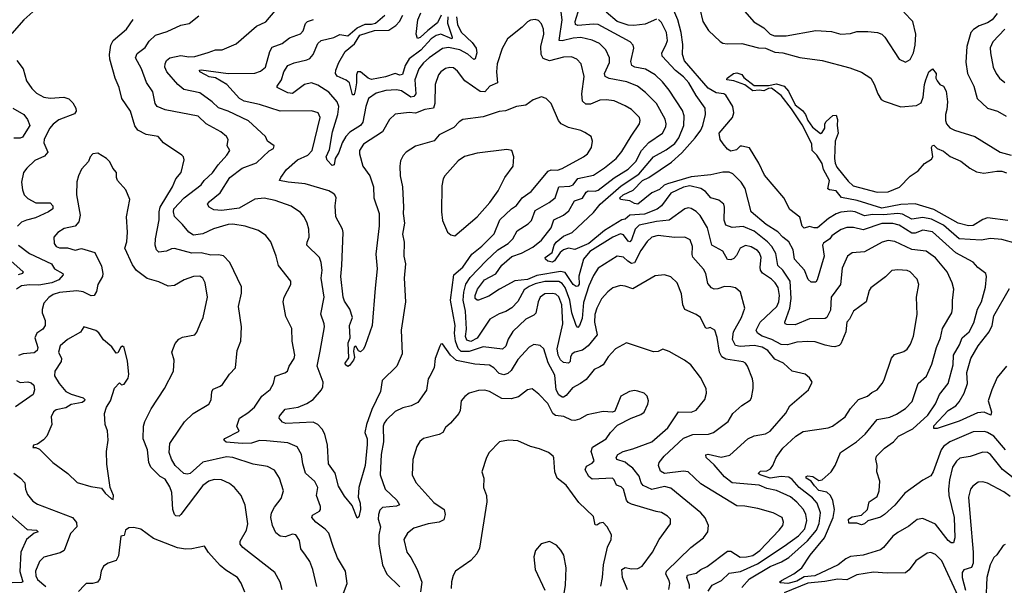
# Model space of a CAD drawing. Extents: x 1246230 to 1426786, y 660032 to 763141.
# Tile 69 of 256: x 1292432 to 1298682, y 679804 to 683396. Entities that reach past the tile are written whole.
import ezdxf

# ---------------------------------------------------------------- set-up
doc = ezdxf.new("R2010")
doc.units = 0

msp = doc.modelspace()

# ---------------------------------------------------------------- linework, layer by layer
at = {"layer": '0CON10XD'}
for points in [[(1298776.3, 680456.3), (1298670.1, 680540.1), (1298594.3, 680634.3), (1298575, 680646.7), (1298545, 680649.6), (1298465, 680622.3), (1298399.1, 680610.9), (1298377.4, 680592.6), (1298353.8, 680555), (1298333.1, 680475), (1298327.5, 680415), (1298330.5, 680375), (1298364.3, 680235), (1298366.9, 680105), (1298358.8, 680075), (1298345, 680074.5), (1298325, 680088.9), (1298245, 680193.5), (1298165, 680228.5), (1298128.1, 680221.9), (1298075, 680180.8), (1298005, 680140), (1297975, 680116), (1297915.6, 680045), (1297895, 680030), (1297785.2, 679994.8), (1297705, 679988), (1297675, 679972.1), (1297626.6, 679933.4), (1297479.5, 679865), (1297411.3, 679858.7), (1297365, 679830.6), (1297308.1, 679815), (1297260.4, 679820.4), (1297255.8, 679825), (1297267.9, 679835), (1297345, 679876.5), (1297396.1, 679915), (1297449.3, 679995), (1297540, 680105), (1297595.1, 680234.9), (1297603.4, 680285), (1297592.6, 680342.6), (1297578.8, 680375), (1297555, 680395.4), (1297505, 680407.1), (1297476.7, 680436.7), (1297455.9, 680465.9), (1297424.6, 680485), (1297424.1, 680495.9), (1297435, 680500), (1297465.7, 680495.7), (1297505, 680468.9), (1297525.9, 680474.1), (1297583.3, 680525), (1297607.5, 680565), (1297642.6, 680647.4), (1297743.5, 680716.5), (1297797.8, 680765), (1297875, 680857.8), (1297955, 680872.1), (1297998.3, 680891.7), (1298055, 680927.8), (1298097.9, 680972.1), (1298134.6, 681085), (1298187.3, 681132.8), (1298221.5, 681208.5), (1298250.3, 681315), (1298276.4, 681376.4), (1298289.6, 681435), (1298347.9, 681535), (1298353.8, 681565), (1298352.2, 681612.2), (1298361.9, 681685), (1298350, 681725), (1298318.5, 681795), (1298245, 681884.6), (1298185.3, 681925.3), (1298095, 681936.3), (1297987.7, 681987.7), (1297945, 681994), (1297905.8, 681984.2), (1297795, 681921.1), (1297715, 681915.6), (1297687.1, 681895), (1297652.4, 681817.6), (1297641.5, 681715), (1297583.3, 681635), (1297577.7, 681552.2), (1297555, 681504.3), (1297545, 681498.5), (1297445, 681496.1), (1297355, 681458), (1297301.2, 681461.2), (1297291.2, 681465), (1297289.4, 681475), (1297320, 681565), (1297329.3, 681625), (1297322.3, 681735), (1297276.3, 681806.3), (1297245, 681835.4), (1297231, 681911), (1297205.3, 681955), (1297179.4, 681985), (1297094.1, 682054.1), (1297025, 682082.9), (1296955, 682076.9), (1296915, 682092.2), (1296903.6, 682123.7), (1296906.3, 682206.3), (1296901.4, 682225), (1296869.3, 682249.3), (1296818.1, 682265), (1296786.2, 682305), (1296755, 682323.5), (1296685, 682340.8), (1296645, 682332), (1296565, 682295.3), (1296505.2, 682214.8), (1296477.6, 682192.4), (1296398.1, 682161.9), (1296305, 682155.2), (1296275, 682128.8), (1296255, 682124.2), (1296143.4, 682056.6), (1296045.2, 681975), (1295955, 681937.9), (1295914.7, 681944.7), (1295885, 681935.3), (1295863, 681917), (1295827.3, 681865), (1295815, 681856.5), (1295785, 681863.1), (1295768.9, 681875), (1295767.1, 681885), (1295812.5, 681917.5), (1295824.8, 681965), (1295837.3, 681982.7), (1295885, 682020.6), (1295939.4, 682045), (1296075, 682170.9), (1296117.1, 682225), (1296249.7, 682340.3), (1296361.7, 682415), (1296455, 682524.7), (1296535, 682570), (1296589.7, 682610.3), (1296615.2, 682645), (1296647.7, 682725), (1296650.7, 682785), (1296639.6, 682819.6), (1296555, 682948.9), (1296512.4, 683002.4), (1296465, 683046.1), (1296405, 683081.2), (1296336.2, 683095), (1296318.1, 683105), (1296311.7, 683131.7), (1296331.2, 683215), (1296325.5, 683235), (1296306.2, 683256.2), (1296105, 683365.3), (1296075, 683368.4), (1295975, 683359.1), (1295960.9, 683365), (1295958.6, 683385), (1295985, 683474)], [(1292535, 683464), (1292458, 683395), (1292382.4, 683307.6)], [(1294488.6, 679755), (1294510.8, 679815), (1294500.6, 679895), (1294448.8, 679978.8), (1294424.5, 680045.5), (1294395, 680135.8), (1294371.8, 680161.8), (1294312.2, 680205), (1294287.1, 680235), (1294290.3, 680249.7), (1294335, 680274.4), (1294341.9, 680285), (1294340.9, 680305), (1294317.3, 680375), (1294324, 680425), (1294305, 680462.7), (1294247.1, 680517.1), (1294229.2, 680575), (1294221.8, 680635), (1294193.8, 680683.8), (1294135, 680708.4), (1293998.2, 680721.8), (1293955, 680724.2), (1293902.7, 680707.2), (1293845, 680704.3), (1293743.5, 680713.5), (1293727.5, 680725), (1293735, 680737.5), (1293825.8, 680784.2), (1293810, 680815), (1293828.6, 680865), (1293881.3, 680898.7), (1293923.3, 680935), (1293968.9, 681005), (1294021.8, 681048.2), (1294044.4, 681085), (1294055, 681133.3), (1294115, 681152.9), (1294132, 681165), (1294143, 681197), (1294174, 681245), (1294177.8, 681265), (1294161.9, 681355), (1294158.9, 681435), (1294122, 681512), (1294104.5, 681605), (1294111.5, 681635), (1294154.2, 681715), (1294154.2, 681735), (1294075.7, 681835), (1294061.1, 681895), (1294025.7, 681985), (1293995, 682025.7), (1293947.6, 682057.6), (1293864.6, 682084.6), (1293785, 682096.8), (1293755.3, 682094.7), (1293661.7, 682068.3), (1293595, 682036.5), (1293535, 682028), (1293505, 682046), (1293466.6, 682096.6), (1293415.7, 682145.7), (1293408.1, 682175), (1293411.6, 682195), (1293476.1, 682265), (1293585, 682348.5), (1293602.7, 682375), (1293656.2, 682423.8), (1293692.3, 682475), (1293748.1, 682535), (1293765.8, 682565), (1293749.5, 682595), (1293755.7, 682635), (1293744.2, 682655), (1293709.2, 682685), (1293615.9, 682735.9), (1293565, 682783.1), (1293355, 682823.8), (1293304.7, 682844.7), (1293292.8, 682865), (1293277.3, 682937.3), (1293238, 682998), (1293205, 683083.1), (1293168.1, 683155), (1293178.6, 683181.4), (1293229.7, 683220.3), (1293255, 683259.5), (1293295, 683297.5), (1293368.5, 683321.5), (1293455, 683361.1), (1293507.6, 683372.4), (1293569.1, 683420.9)], [(1294585.5, 680425), (1294581.4, 680365), (1294592.7, 680325), (1294594.5, 680285.5), (1294585, 680240), (1294575, 680230), (1294542.1, 680312.1), (1294495, 680370), (1294455, 680433.8), (1294435, 680516.7), (1294392.5, 680575), (1294386.5, 680695), (1294370, 680765), (1294351.4, 680795), (1294325.7, 680825), (1294295, 680839.7), (1294121.7, 680831.7), (1294099.7, 680839.7), (1294080, 680865), (1294081.9, 680878.1), (1294117.8, 680922.2), (1294200, 680935), (1294255, 680959.5), (1294295.6, 680985), (1294347.5, 681045), (1294356.4, 681065), (1294357.7, 681095), (1294320, 681195), (1294338.5, 681291.5), (1294366.8, 681445), (1294365.3, 681465.3), (1294343.6, 681526.4), (1294364.5, 681635), (1294346.4, 681755), (1294352.5, 681805), (1294345.6, 681855), (1294334.3, 681885), (1294255.6, 681965), (1294256.4, 681983.6), (1294269.4, 682015), (1294266.9, 682065), (1294258.1, 682105), (1294237.5, 682145), (1294215, 682170.8), (1294155, 682211.1), (1294055, 682248.5), (1293985, 682262), (1293925, 682256.7), (1293825, 682200), (1293715, 682185.2), (1293665, 682188.6), (1293634.3, 682205), (1293625.5, 682225), (1293637.9, 682242.1), (1293704.2, 682295.8), (1293766.7, 682395), (1293845, 682453.3), (1293935, 682486.2), (1294015, 682563.8), (1294042.7, 682577.3), (1294047.1, 682595), (1294005.8, 682625.8), (1293992, 682655), (1293885, 682753.2), (1293755, 682816.1), (1293695, 682837.3), (1293655, 682875.5), (1293575, 682931.9), (1293475, 682951.9), (1293435.4, 682985.4), (1293366.2, 683065), (1293353.8, 683095), (1293356.2, 683115), (1293363.6, 683136.4), (1293385, 683153.5), (1293455, 683168.8), (1293505, 683161.1), (1293545, 683162.7), (1293628.7, 683188.7), (1293675, 683205.4), (1293716.7, 683205), (1293806.2, 683243.8), (1293935, 683355.6), (1293995, 683383.1), (1294055, 683452.2)], [(1295205.6, 683415), (1295210.4, 683365), (1295235, 683316.9), (1295305, 683251.3), (1295330.3, 683215), (1295333.7, 683185), (1295322.9, 683147.1), (1295315, 683142.5), (1295277, 683177), (1295225.5, 683205.5), (1295155, 683219.8), (1295115, 683212.9), (1295030.7, 683155), (1294995, 683122.5), (1294966.6, 683085), (1294939.8, 683015), (1294947.4, 682925), (1294935, 682907.5), (1294915, 682904.8), (1294855, 682943.5), (1294825, 682951.8), (1294757.3, 682947.3), (1294695, 682928.7), (1294645.5, 682895), (1294628.8, 682845), (1294610, 682745), (1294594.6, 682725), (1294527.8, 682682.2), (1294501.4, 682655), (1294479.2, 682615), (1294457.8, 682552.2), (1294433.8, 682515), (1294428.1, 682475), (1294415, 682471.2), (1294383.9, 682503.9), (1294377.7, 682525), (1294398.1, 682571.9), (1294417.1, 682685), (1294452.3, 682795), (1294458.9, 682845), (1294448.2, 682875), (1294394.6, 682935), (1294325, 682980.5), (1294285, 682994.3), (1294239.4, 682985), (1294165, 682927.5), (1294135, 682931.1), (1294067.5, 682965), (1294066.2, 682975), (1294094, 683015), (1294109.6, 683065), (1294135, 683104.4), (1294175, 683121.8), (1294255, 683140.4), (1294275, 683150.5), (1294294.4, 683175), (1294324.5, 683245), (1294345, 683264.6), (1294426.1, 683283.9), (1294465, 683301.2), (1294515, 683293.9), (1294575, 683345.5), (1294625, 683367.1), (1294665, 683367.5), (1294690.5, 683375), (1294750.8, 683425)], [(1295150.5, 683415), (1295148.2, 683375), (1295176.6, 683285), (1295174.5, 683275.5), (1295105, 683304.5), (1295075, 683296.8), (1295044.3, 683275), (1294978.3, 683201.7), (1294905, 683147.3), (1294878.3, 683105), (1294862.4, 683047.6), (1294845.9, 683044.1), (1294815, 683054.2), (1294754.1, 683034.1), (1294665, 683015.8), (1294644.6, 683025), (1294595, 683065.4), (1294576, 683065), (1294569.4, 683045), (1294570, 682995), (1294561.1, 682945), (1294555, 682918.8), (1294545, 682918.8), (1294525, 682995.6), (1294505, 683012.2), (1294448.3, 683038.3), (1294437.1, 683055), (1294439.5, 683075), (1294457.3, 683125), (1294497.9, 683195), (1294557.7, 683242.3), (1294591.4, 683298.6), (1294685, 683328.6), (1294775, 683330.2), (1294820.7, 683359.3), (1294843.8, 683385), (1294865.1, 683424.9)], [(1295108.2, 683425), (1295085, 683375.5), (1295022.2, 683327.8), (1294975, 683282.4), (1294956.8, 683276.8), (1294948.2, 683305), (1294960.4, 683395), (1294979.4, 683440.6)], [(1297015, 679790), (1297065.5, 679845), (1297195, 679924.7), (1297266.6, 679953.4), (1297315, 679981.6), (1297433.4, 680086.6), (1297488.9, 680155), (1297506.1, 680196.1), (1297515.2, 680265), (1297493.5, 680325), (1297465, 680360.5), (1297378.8, 680425), (1297335, 680475.8), (1297315, 680490.3), (1297265, 680494.8), (1297195, 680484.8), (1297132.2, 680505), (1297118.6, 680515), (1297135, 680529.2), (1297175, 680531.2), (1297197.1, 680545), (1297213.6, 680565), (1297233.3, 680615), (1297275, 680674.2), (1297359.3, 680750.7), (1297405, 680781.1), (1297564.5, 680804.5), (1297591.4, 680815), (1297671.1, 680875), (1297705, 680927.5), (1297756.2, 680983.8), (1297813.3, 681005), (1297841.2, 681028.8), (1297875, 681046.7), (1297907.1, 681085), (1297919.8, 681110.2), (1297965, 681247.5), (1297985, 681269.2), (1298045, 681290), (1298065, 681303.8), (1298086.5, 681335), (1298105, 681386.7), (1298128.2, 681525), (1298123.5, 681635), (1298138.5, 681715), (1298127.8, 681747.8), (1298085, 681795.5), (1298065, 681802.7), (1298005, 681807.1), (1297967, 681803), (1297927.4, 681762.6), (1297835, 681693.8), (1297824.3, 681675.7), (1297805.4, 681604.6), (1297725, 681544.3), (1297698.9, 681495), (1297681.5, 681475), (1297676.1, 681413.9), (1297645, 681338.8), (1297633.2, 681326.8), (1297605, 681319.4), (1297585, 681321.9), (1297545, 681328.6), (1297480.4, 681350.4), (1297435, 681351.8), (1297365, 681347.7), (1297305, 681331.6), (1297265, 681334), (1297206.1, 681366.1), (1297145.7, 681385.7), (1297114.4, 681405), (1297107.5, 681425), (1297132.5, 681475), (1297238.9, 681575), (1297250.2, 681605), (1297253.9, 681643.9), (1297246.2, 681695), (1297228.4, 681725), (1297205, 681749.3), (1297147.2, 681787.2), (1297134.8, 681804.8), (1297131.2, 681825), (1297137.6, 681885), (1297127.8, 681915), (1297115, 681930.3), (1297075, 681954.7), (1297038.7, 681961.3), (1297005.5, 681945), (1296982, 681898), (1296965, 681878.9), (1296945, 681871.1), (1296925, 681874.3), (1296895.3, 681925.3), (1296824.6, 681965), (1296798.9, 682075), (1296752.1, 682152.1), (1296725, 682178.5), (1296695, 682196.9), (1296675, 682201.9), (1296655, 682194.4), (1296555, 682122.4), (1296475, 682115.5), (1296365, 682091.1), (1296339.8, 682065), (1296315, 681998.5), (1296305, 681986.4), (1296295, 681990.8), (1296265, 682030), (1296245, 682036), (1296197.9, 682015), (1296051.1, 681925), (1296011.7, 681875), (1295981.7, 681768.3), (1295982.9, 681717.1), (1295975, 681703.3), (1295965, 681700.9), (1295945, 681714.7), (1295895, 681790.2), (1295865, 681796.4), (1295715, 681771.4), (1295655, 681745.5), (1295575, 681738.5), (1295477.1, 681685), (1295410.5, 681640.5), (1295345, 681614.7), (1295335, 681614.2), (1295323, 681625), (1295322.6, 681645), (1295337.4, 681685), (1295381.9, 681745), (1295455, 681783.2), (1295493.6, 681836.4), (1295555, 681891.8), (1295616.6, 681913.4), (1295688.8, 681951.2), (1295745, 681995.4), (1295806, 682075), (1295822.5, 682125), (1295885, 682154.7), (1295917.4, 682182.6), (1295953.3, 682246.7), (1296005, 682261.8), (1296028.5, 682301.5), (1296039.9, 682310.1), (1296085, 682306.6), (1296105, 682312.8), (1296205, 682391.7), (1296295, 682446.4), (1296342.1, 682495), (1296378.7, 682565), (1296425, 682616), (1296512.3, 682675), (1296534.1, 682715), (1296535.8, 682735.8), (1296528.2, 682765), (1296475, 682864.5), (1296405, 682934.5), (1296353.8, 682973.8), (1296285, 683000.8), (1296172.9, 683022.9), (1296147.8, 683035), (1296143.2, 683055), (1296175.4, 683125), (1296176.9, 683155), (1296153.1, 683205), (1296111.5, 683245), (1296066.4, 683266.4), (1295995, 683282.5), (1295945, 683279.4), (1295875, 683261.3), (1295856, 683265), (1295875.2, 683395.2), (1295869.1, 683445)], [(1296475, 683398.9), (1296401.7, 683368.3), (1296330.9, 683359.1), (1296295, 683361.1), (1296224.7, 683384.7), (1296155, 683443.4)], [(1298756.7, 681975), (1298665, 682000.8), (1298595, 682007.1), (1298535, 681995.8), (1298395, 682005.2), (1298295, 682090.5), (1298219.7, 682130.3), (1298165, 682140.5), (1298095, 682130), (1298035, 682160.5), (1298006.3, 682166.3), (1297915, 682156.4), (1297845, 682159.3), (1297795, 682150.6), (1297735.5, 682175.5), (1297705, 682179.6), (1297645, 682173.1), (1297615, 682162.6), (1297566.7, 682133.3), (1297495, 682075.3), (1297475, 682073.4), (1297445, 682082.3), (1297412.4, 682072.4), (1297398.3, 682085), (1297383, 682143), (1297320.7, 682190.7), (1297282.2, 682265), (1297158.7, 682408.7), (1297124.3, 682485), (1297065, 682583.3), (1297015, 682594), (1297005, 682592), (1296980.9, 682569.1), (1296945, 682562.1), (1296925, 682574.6), (1296897.5, 682607.5), (1296877.6, 682635), (1296872.5, 682675), (1296957.2, 682775), (1296964, 682805), (1296958.3, 682845), (1296915, 682917.7), (1296902, 682925), (1296852, 682932), (1296801.7, 682961.7), (1296651.1, 683135), (1296638.6, 683175), (1296642.3, 683237.7), (1296630.2, 683315), (1296609.3, 683395), (1296584.8, 683455)], [(1296748.3, 683465), (1296769.2, 683385), (1296805, 683328.1), (1296878.3, 683258.3), (1296895, 683248), (1296922.7, 683242.7), (1297015, 683245.5), (1297121.8, 683218.2), (1297165, 683215.2), (1297225, 683189.6), (1297275, 683185.4), (1297384.6, 683155.4), (1297526.5, 683136.5), (1297700.8, 683090.8), (1297775, 683063.3), (1297834.2, 683025), (1297856.2, 682986.2), (1297878.6, 682925), (1297900.3, 682890.3), (1297918.3, 682878.3), (1298025, 682842.5), (1298125, 682850.8), (1298155, 682868.8), (1298167.7, 682905), (1298174.7, 682985.3), (1298182.7, 683015), (1298203.1, 683065), (1298225, 683083.3), (1298250, 683055), (1298246.7, 683025), (1298255, 683007.5), (1298272.5, 682985), (1298295, 682973.3), (1298312.8, 682942.8), (1298320.7, 682875), (1298316.6, 682825)], [(1297035, 683447.8), (1297092.7, 683382.7), (1297154.5, 683345), (1297195, 683303.6), (1297223, 683293), (1297297.3, 683292.7), (1297485, 683327.7), (1297585, 683320.6), (1297645, 683304.4), (1297705, 683307.5), (1297745, 683320.5), (1297815, 683321.8), (1297876.2, 683315), (1297903.5, 683303.5), (1297923.5, 683285), (1298014.2, 683145), (1298055, 683126.2), (1298085, 683143.8), (1298105.4, 683185), (1298116.5, 683235), (1298120, 683305), (1298101.2, 683385), (1298044.2, 683445)], [(1298635.4, 683435), (1298605, 683395.8), (1298575, 683375.2), (1298522.3, 683357.7), (1298486, 683334), (1298470, 683315), (1298444.4, 683225.6), (1298437.4, 683127.4), (1298447.9, 683055), (1298488.2, 682975), (1298509.2, 682895), (1298576, 682835), (1298638.8, 682815), (1298693.6, 682783.6)], [(1293110.4, 683335), (1293151.9, 683398.1)], [(1297053.1, 680735), (1297095, 680754.5), (1297165, 680766.2), (1297195, 680783.6), (1297295, 680897.5), (1297320.8, 680945), (1297439.2, 681045), (1297462, 681095), (1297445, 681121.2), (1297416.7, 681145), (1297335, 681164.4), (1297280, 681215), (1297225, 681239.4), (1297180, 681295), (1297145.9, 681315.9), (1297095, 681328), (1297005, 681320), (1296975, 681328.2), (1296956.6, 681365), (1296963.3, 681415), (1297013.8, 681505), (1297035.8, 681565), (1297006.9, 681665), (1296975, 681692.9), (1296945, 681699.5), (1296905, 681701.4), (1296863.8, 681686.2), (1296840, 681685), (1296822.6, 681692.6), (1296800.8, 681720.8), (1296786.9, 681785), (1296772.7, 681812.7), (1296705, 681887.5), (1296700, 681905), (1296703.1, 681955), (1296688.5, 681998.5), (1296655, 682014.5), (1296587.7, 682012.3), (1296485, 682026.8), (1296445, 682016.2), (1296415, 681988.5), (1296375, 681931.5), (1296335, 681852.9), (1296315, 681848.8), (1296291.8, 681861.8), (1296265, 681887.9), (1296225, 681895.5), (1296105, 681818.5), (1296075, 681771.1), (1296045.3, 681705.3), (1296010.5, 681599.5), (1296001.7, 681498.3), (1295986.5, 681455), (1295975, 681442), (1295965, 681453.3), (1295937.1, 681535), (1295923.4, 681615), (1295894.7, 681694.7), (1295875, 681720.9), (1295855, 681732.9), (1295765, 681734), (1295705, 681718.9), (1295665, 681701.4), (1295635, 681679.7), (1295594, 681606), (1295555, 681567.1), (1295517.7, 681542.3), (1295475, 681527.5), (1295416.2, 681493.8), (1295336.3, 681373.7), (1295295, 681352.8), (1295270.2, 681360.2), (1295261.9, 681385), (1295268.8, 681431.2), (1295262.1, 681545), (1295247.3, 681615), (1295250.8, 681665), (1295263.9, 681716.1), (1295291, 681759), (1295392.1, 681865), (1295467.6, 681935), (1295533.3, 681975), (1295562.5, 682005), (1295590, 682055), (1295659.8, 682100.2), (1295679.8, 682120.2), (1295705, 682185.4), (1295792.2, 682235), (1295830, 682265), (1295853.5, 682335), (1295925, 682338.4), (1295945, 682348), (1295975, 682387.4), (1296075, 682408.2), (1296145, 682454.7), (1296219.1, 682515), (1296255, 682559.4), (1296312.6, 682657.4), (1296366.7, 682735), (1296371.5, 682755), (1296365.3, 682775.3), (1296316.5, 682825), (1296275, 682850), (1296205, 682880), (1296155, 682887.5), (1296115, 682884.4), (1296055, 682860), (1296025, 682860.5), (1296005, 682878.8), (1296000.3, 682925), (1296014.7, 683034.7), (1295996.2, 683116.2), (1295969.2, 683145), (1295935, 683160), (1295885, 683159.1), (1295795, 683135.3), (1295755, 683149.5), (1295743.2, 683175), (1295741.1, 683225), (1295758.2, 683305), (1295757.3, 683335), (1295745, 683370), (1295725, 683390.8), (1295705, 683398), (1295675, 683393.8), (1295655, 683382), (1295621.7, 683348.3), (1295528.8, 683275), (1295495, 683213.3), (1295462.2, 683115), (1295459.2, 683065), (1295465.5, 682995), (1295417.1, 682975), (1295385, 682939.1), (1295355, 682940), (1295257.2, 683007.2), (1295210.2, 683070.2), (1295185, 683090.6), (1295163.2, 683093.2), (1295135, 683087.1), (1295104.4, 683065), (1295090.9, 683045), (1295070.4, 682985), (1295067.5, 682865), (1295058.9, 682835), (1295004.3, 682825.7), (1294945, 682803.6), (1294905, 682806.1), (1294814.7, 682795.3), (1294778.6, 682761.4), (1294735.3, 682684.7), (1294614, 682606), (1294589.4, 682565), (1294588.9, 682545), (1294609.6, 682465), (1294654.1, 682404.1), (1294677.8, 682335), (1294679.6, 682265), (1294713.9, 682165), (1294713.9, 682086.1), (1294691.9, 681908.1), (1294702.1, 681815), (1294688.2, 681691.8), (1294668.6, 681455), (1294625, 681327.5), (1294615, 681303.3), (1294595, 681286.7), (1294582.9, 681292.9), (1294565, 681323.3), (1294555, 681316.2), (1294551.7, 681291.7), (1294558, 681252), (1294552, 681235), (1294525, 681200), (1294515, 681194.4), (1294500.5, 681205), (1294498.2, 681215), (1294520.5, 681249.5), (1294517.1, 681345), (1294529.4, 681375), (1294526.2, 681455), (1294544.5, 681505), (1294527, 681557), (1294495, 681608), (1294486.4, 681635), (1294469.7, 681765), (1294478, 681835), (1294485.3, 682045), (1294480.8, 682065), (1294439.6, 682145), (1294433.8, 682215), (1294441.4, 682265), (1294432.9, 682285), (1294420.8, 682295), (1294395, 682309.5), (1294245, 682354.7), (1294136, 682364), (1294082, 682375), (1294088.9, 682395), (1294126.2, 682445), (1294194.8, 682505.2), (1294261.4, 682535), (1294288.1, 682565), (1294340, 682775), (1294326.2, 682805), (1294285, 682816.9), (1294085, 682816), (1293955, 682857.1), (1293858.2, 682878.2), (1293826.7, 682895), (1293746.4, 682985), (1293676.2, 683026.2), (1293635, 683033.5), (1293610.9, 683045), (1293576.2, 683065), (1293574.2, 683075), (1293585, 683077.3), (1293755, 683054), (1293925, 683056.9), (1293961.7, 683068.3), (1293992.7, 683095), (1294019.7, 683195), (1294035, 683221.5), (1294098, 683245), (1294145, 683280.5), (1294215, 683307.1), (1294232.7, 683325), (1294247.4, 683372.6), (1294258.6, 683385), (1294297, 683397)], [(1298689.3, 680665), (1298615, 680752.2), (1298575.8, 680775), (1298555, 680780.4), (1298485, 680778.1), (1298335, 680715.7), (1298295, 680686.6), (1298281.4, 680665), (1298230, 680525), (1298215, 680500), (1298165, 680471.5), (1298050.8, 680389.2), (1297987.2, 680312.8), (1297921.8, 680255), (1297895, 680237.1), (1297815, 680213.9), (1297794.6, 680195), (1297775, 680188.5), (1297745, 680198), (1297695, 680199.5), (1297693.6, 680225), (1297715, 680239.5), (1297775, 680249.4), (1297814.2, 680285.8), (1297824.3, 680335), (1297875, 680368.1), (1297887.9, 680405), (1297891.1, 680465), (1297873.3, 680525), (1297874.1, 680565.9), (1297865.8, 680605), (1297871.4, 680625), (1297921.9, 680675), (1297978.1, 680715), (1298009.1, 680750.9), (1298101.6, 680798.4), (1298195.8, 680885), (1298245, 680956.5), (1298270.3, 681015), (1298324.7, 681085), (1298357.1, 681205), (1298358.5, 681265), (1298398.3, 681331.7), (1298414.8, 681375.2), (1298459.1, 681415), (1298489.1, 681470.9), (1298511.9, 681558.1), (1298537.3, 681605), (1298561.5, 681698.5), (1298568.5, 681765), (1298564.4, 681785), (1298513.2, 681823.2), (1298485, 681856.4), (1298375, 681916.4), (1298225, 682048.6), (1298165, 682058.6), (1298115, 682040.3), (1298095, 682040.8), (1298015, 682091), (1297975, 682102.3), (1297905, 682101.4), (1297785, 682062.2), (1297725, 682076.2), (1297683.2, 682076.8), (1297646.1, 682063.9), (1297615.6, 682045), (1297586.7, 682023.3), (1297573.6, 682005), (1297533.8, 681976.2), (1297527.5, 681965), (1297537.8, 681895), (1297494.5, 681745), (1297485, 681729.2), (1297455, 681730), (1297435.9, 681745.9), (1297412.7, 681805), (1297350, 681875), (1297341.2, 681935), (1297314.6, 681985), (1297275, 682015.3), (1297245, 682049.2), (1297170.8, 682095), (1297074.6, 682175), (1297036.3, 682325), (1297012.5, 682365), (1296958.3, 682418.3), (1296935, 682427.1), (1296895, 682428.4), (1296818.4, 682411.6), (1296695, 682398.4), (1296543, 682353), (1296523, 682345), (1296492.3, 682317.7), (1296443.7, 682296.3), (1296355, 682223.8), (1296335, 682227.9), (1296305, 682245.9), (1296245, 682254.5), (1296241.8, 682265), (1296263.6, 682285), (1296326, 682314), (1296385.7, 682375), (1296425.1, 682394.9), (1296568.5, 682491.5), (1296635, 682551), (1296720, 682645), (1296754.7, 682695), (1296767.8, 682725), (1296785.5, 682795), (1296782.5, 682835), (1296725, 682915.6), (1296679.4, 682995), (1296645, 683032.7), (1296594.2, 683074.2), (1296511.1, 683165), (1296507.3, 683185), (1296534, 683234), (1296543.8, 683265), (1296536.7, 683315), (1296505, 683379.2), (1296487.4, 683397.4)], [(1294317.4, 679797.4), (1294293.8, 679905), (1294273.8, 679955), (1294246.8, 679996.8), (1294216.7, 680035), (1294208, 680088), (1294185.5, 680125.5), (1294165, 680130), (1294117.9, 680112.1), (1294085, 680116.9), (1294058.6, 680138.6), (1294037.1, 680185), (1294026.8, 680235), (1294031.1, 680265), (1294049.6, 680300.4), (1294092.5, 680355), (1294107.8, 680405), (1294082.1, 680485), (1294050.6, 680535), (1294005, 680559.5), (1293915, 680573.5), (1293785.3, 680615.3), (1293745, 680619.7), (1293595, 680587), (1293515, 680515.4), (1293495, 680509.4), (1293475, 680514.3), (1293418.5, 680565), (1293395.3, 680605), (1293382.2, 680647.8), (1293385.7, 680705), (1293447.1, 680795), (1293477.9, 680842.1), (1293533.3, 680895), (1293634, 680955), (1293648.6, 680981.4), (1293652.9, 681035), (1293660, 681050), (1293705, 681068), (1293719.7, 681080.3), (1293764, 681145), (1293802.5, 681185), (1293813.3, 681295), (1293835.7, 681355), (1293840, 681445), (1293822.2, 681575), (1293840.2, 681659.8), (1293840.2, 681700.2), (1293765.6, 681855), (1293725, 681896.7), (1293695, 681903.6), (1293645, 681901.5), (1293585, 681915.2), (1293525, 681913.4), (1293415, 681942.5), (1293395, 681940.6), (1293365, 681927.2), (1293315, 681920.6), (1293300, 681935), (1293292.5, 681965), (1293294.7, 682005), (1293317.8, 682125), (1293317.1, 682175), (1293324.2, 682205), (1293403.2, 682335), (1293422.7, 682385), (1293457.1, 682425), (1293477, 682507), (1293472, 682525), (1293462, 682535), (1293345, 682613.8), (1293311.2, 682655), (1293235, 682666.6), (1293182.1, 682695), (1293162.3, 682722.3), (1293136.3, 682816.3), (1293080, 682895), (1293063.1, 682965), (1293037.8, 683025), (1293004.6, 683145), (1293001.8, 683175), (1293011.3, 683235), (1293025, 683263.5), (1293110.4, 683335)], [(1298685.6, 683335), (1298608.6, 683255), (1298592.4, 683217.6), (1298594.3, 683185.7), (1298610.9, 683095), (1298629.5, 683055), (1298652.2, 683025), (1298685, 682996.9)], [(1292415, 683138), (1292453.8, 683085), (1292475, 683008), (1292508.6, 682958.6), (1292540.2, 682930.2), (1292585, 682903.5), (1292625, 682898.5), (1292713.3, 682903.3), (1292743.6, 682893.6), (1292769.1, 682869.1), (1292787.8, 682835), (1292791.4, 682815), (1292781.1, 682798.9), (1292680, 682760), (1292645, 682732.9), (1292621.8, 682705), (1292587.1, 682635), (1292585.5, 682615), (1292610.6, 682555), (1292590.4, 682529.6), (1292528.1, 682501.9), (1292477, 682453), (1292456.4, 682425), (1292444.1, 682365), (1292449.6, 682315), (1292460.4, 682285), (1292485, 682260.4), (1292535, 682234.2), (1292625, 682233.8), (1292643.5, 682215), (1292642.2, 682195), (1292615, 682175.4), (1292532.4, 682137.6), (1292475, 682124.1), (1292445, 682110), (1292418.8, 682085)], [(1298705, 682121.2), (1298575, 682138.9), (1298545, 682127.8), (1298485, 682090.3), (1298455, 682086.7), (1298388.9, 682105), (1298235, 682191.2), (1298116, 682226), (1298025, 682222.9), (1297905, 682199.7), (1297747.3, 682247.3), (1297647.7, 682267.7), (1297615, 682308.8), (1297572.5, 682315), (1297562.4, 682322.4), (1297571.6, 682375), (1297534.3, 682445), (1297525, 682482.2), (1297491.6, 682535), (1297461.3, 682565), (1297460.5, 682605), (1297452.4, 682625), (1297398.8, 682728.8), (1297330.5, 682829.5), (1297265.2, 682915.2), (1297205, 682960.3), (1297185, 682958.9), (1297155, 682943.4), (1297125, 682948.9), (1297085, 682943.6), (1297035, 682982.2), (1296965, 683007.9), (1296920, 683015), (1296922.9, 683025), (1296962.5, 683055), (1296985, 683058), (1297015, 683047.7), (1297029.3, 683029.3), (1297095, 682978.6), (1297185, 682978.2), (1297235, 682989.1), (1297284.7, 682974.7), (1297311.9, 682941.9), (1297353.6, 682855), (1297399.8, 682819.8), (1297420, 682795), (1297435, 682756), (1297465, 682714.3), (1297515, 682673.8), (1297525, 682680), (1297541.7, 682708.3), (1297542.5, 682735), (1297550.7, 682749.3), (1297593, 682787), (1297615, 682790), (1297623, 682763), (1297620, 682725), (1297627.1, 682675), (1297609.2, 682625), (1297604.5, 682515), (1297607.3, 682485), (1297619.5, 682459.5), (1297690.1, 682370.1), (1297722, 682342), (1297875, 682301.4), (1297945, 682303.9), (1298017.4, 682332.6), (1298085, 682402.7), (1298135, 682435.5), (1298175, 682482.5), (1298219.7, 682510.3), (1298228, 682525), (1298220, 682585), (1298225, 682596.5), (1298235, 682598.9), (1298255, 682578.9), (1298295, 682562), (1298337.6, 682527.6), (1298405, 682497.5), (1298462.4, 682452.4), (1298505, 682429.2), (1298552.1, 682422.1), (1298635, 682434.5), (1298665, 682433.5), (1298695, 682422.9)], [(1296684.2, 679785), (1296683.8, 679805), (1296665.9, 679855), (1296670.4, 679869.6), (1296725, 679882.5), (1296755, 679905.4), (1296795, 679923.8), (1296925, 680020.9), (1296945, 680021.1), (1297005, 679983.2), (1297045, 679984.2), (1297085, 679993.9), (1297130, 680025), (1297253.6, 680155), (1297275.5, 680185), (1297281.1, 680205), (1297270.8, 680235), (1297214.7, 680264.7), (1297117.6, 680292.4), (1297035, 680307.7), (1296985, 680308.5), (1296755, 680447.9), (1296675, 680524.6), (1296645, 680528.3), (1296524.8, 680514.8), (1296500.1, 680530.1), (1296486.5, 680565), (1296490.6, 680585), (1296522.7, 680625), (1296645, 680739.2), (1296705, 680762.3), (1296805, 680763.8), (1296835.8, 680775), (1296929.2, 680845), (1296959.4, 680895), (1297015, 680945.7), (1297068.9, 680981.1), (1297077.5, 680995), (1297088.6, 681055), (1297087.9, 681087.9), (1297083.1, 681115), (1297051.1, 681195), (1297038.6, 681215), (1297023.8, 681223.8), (1296915, 681240), (1296888.2, 681255), (1296874.3, 681285), (1296858.8, 681378.8), (1296843.6, 681423.6), (1296815, 681440.8), (1296795, 681436), (1296785, 681440), (1296754, 681505), (1296725, 681524.4), (1296655, 681555.6), (1296641.8, 681585), (1296633.5, 681655), (1296605, 681724.2), (1296565, 681762.5), (1296525, 681776), (1296465, 681770), (1296325, 681686.2), (1296274.6, 681704.6), (1296245, 681707.3), (1296197.6, 681692.4), (1296165, 681668.5), (1296125, 681624.3), (1296095.3, 681565), (1296083.8, 681525), (1296080.8, 681475), (1296096.6, 681395), (1296040.4, 681325), (1296005, 681297.3), (1295955, 681284.7), (1295939.1, 681275), (1295929.3, 681255), (1295926.4, 681225), (1295915.4, 681214.6), (1295885, 681218.7), (1295865, 681236.2), (1295851, 681265), (1295844.5, 681305), (1295879.3, 681465), (1295873.4, 681585), (1295855, 681636.7), (1295835, 681652.5), (1295815, 681657.9), (1295766, 681655), (1295736.4, 681635), (1295723.1, 681605), (1295707.6, 681532.4), (1295695, 681519.2), (1295645, 681493.8), (1295563.2, 681416.8), (1295532.7, 681367.2), (1295517.2, 681322.8), (1295496, 681304), (1295375, 681318.7), (1295285, 681289.5), (1295235, 681289.8), (1295215, 681308.9), (1295199.2, 681355), (1295191.7, 681405), (1295195.5, 681454.5), (1295166.5, 681615), (1295187.9, 681775), (1295245.3, 681825), (1295302, 681908), (1295365, 681958.8), (1295443, 682037), (1295480, 682125), (1295553.6, 682195), (1295585, 682216.4), (1295620.9, 682265), (1295679.6, 682305), (1295785.7, 682434.3), (1295805, 682442.8), (1295845, 682440.9), (1295875, 682451.1), (1296010, 682525), (1296035.7, 682545), (1296062.5, 682585), (1296068, 682625), (1296058.8, 682655), (1296020.3, 682680.3), (1295995, 682692.9), (1295915, 682711.4), (1295869.2, 682735), (1295852.7, 682755), (1295805, 682863.3), (1295773.3, 682895), (1295745, 682905.6), (1295692.1, 682887.9), (1295645, 682853.8), (1295585, 682844.3), (1295515, 682818.1), (1295475, 682812.2), (1295375, 682778.9), (1295245, 682761.9), (1295222.2, 682747.8), (1295188.9, 682711.1), (1295095.7, 682664.3), (1295063.2, 682626.8), (1294945, 682593.1), (1294885, 682554.3), (1294865.5, 682534.5), (1294850.2, 682499.8), (1294844.5, 682465), (1294847.8, 682405), (1294862, 682335), (1294868.8, 682205), (1294865.4, 682165), (1294874.6, 682105), (1294861.8, 682035), (1294873.3, 681983.3), (1294870.6, 681895), (1294880.5, 681845), (1294873.5, 681755), (1294882.2, 681605), (1294853.8, 681425), (1294860.6, 681275), (1294826.2, 681195), (1294732.2, 681105), (1294722.9, 681035), (1294668.5, 680921.5), (1294633.2, 680825), (1294623.9, 680773.9), (1294637.3, 680735), (1294638.1, 680698.1), (1294624.4, 680565), (1294585.5, 680425)], [(1292389.4, 682835), (1292459.4, 682795), (1292482.2, 682762.2), (1292497.9, 682725), (1292449.4, 682650.6), (1292435, 682643.2), (1292395, 682644.7)], [(1298316.6, 682825), (1298307.9, 682795), (1298308.6, 682755), (1298314.2, 682735), (1298335, 682710.4), (1298365, 682694.6), (1298495, 682653.8), (1298654.8, 682554.8), (1298725, 682536.8)], [(1294099.2, 679775), (1294085.7, 679825), (1294050.8, 679885), (1293849.5, 680045), (1293831.9, 680065), (1293832.2, 680085), (1293871.5, 680155), (1293880.5, 680195), (1293863.6, 680313.6), (1293837.8, 680375), (1293795.3, 680425.3), (1293765, 680450.9), (1293713.4, 680473.4), (1293667.2, 680477.2), (1293632.9, 680465), (1293595, 680437.3), (1293455, 680254.2), (1293445, 680244.3), (1293424.5, 680244.5), (1293414.6, 680254.6), (1293404.4, 680285), (1293397.3, 680392.7), (1293385, 680429.2), (1293355, 680477.5), (1293325, 680495.8), (1293264.4, 680555), (1293252.5, 680585), (1293243.7, 680663.7), (1293216.4, 680735), (1293217.5, 680815), (1293225.7, 680845), (1293266, 680924), (1293350.6, 681055), (1293409.2, 681165), (1293412.9, 681235), (1293397.1, 681285), (1293419.3, 681340.7), (1293442.3, 681367.7), (1293465, 681379.4), (1293545, 681395.8), (1293557.7, 681412.3), (1293579.5, 681469.5), (1293597.1, 681505), (1293624.2, 681635), (1293610.6, 681725), (1293594, 681755), (1293575, 681767.1), (1293535, 681765.7), (1293476.7, 681745), (1293415, 681708.6), (1293375, 681703.5), (1293315, 681730.6), (1293242.2, 681752.2), (1293174.5, 681804.5), (1293149.1, 681839.1), (1293099.4, 681945), (1293113.1, 681985), (1293117.3, 682047.3), (1293110.8, 682145), (1293132.5, 682255), (1293106.1, 682316.1), (1293053.8, 682375), (1293046.2, 682395), (1293046.2, 682425), (1293022.7, 682452.7), (1293005, 682492.5), (1292982.5, 682515), (1292929.5, 682549.5), (1292897.5, 682545), (1292880, 682525), (1292870, 682495), (1292825, 682446.2), (1292805.5, 682404.5), (1292794.4, 682365.6), (1292793.8, 682285), (1292817.1, 682155), (1292807.8, 682112.2), (1292785.4, 682084.6), (1292715, 682069.5), (1292674.3, 682045), (1292649.4, 682015), (1292651.5, 681975), (1292664.2, 681955), (1292685, 681946.9), (1292735, 681946.4), (1292785, 681932.2), (1292825, 681944.2), (1292908.5, 681918.5), (1292951.3, 681831.3), (1292961.1, 681785), (1292957.5, 681765), (1292929.1, 681715), (1292920.3, 681669.7), (1292905, 681643.8), (1292887.1, 681642.9), (1292835, 681668.2), (1292794.6, 681674.6), (1292685.2, 681664.8), (1292645, 681651.1), (1292617.4, 681632.6), (1292586.2, 681595), (1292574.6, 681555), (1292575.4, 681535), (1292593.9, 681485), (1292594.5, 681455), (1292578.5, 681431.5), (1292540.6, 681405), (1292529.5, 681375), (1292548.2, 681315), (1292544.4, 681295), (1292525, 681281.2), (1292455, 681274.6), (1292425, 681264.5)], [(1295195, 682023.8), (1295336.9, 682145), (1295416.2, 682235), (1295470.2, 682309.8), (1295512.2, 682395), (1295564.3, 682465), (1295568.8, 682525), (1295556.7, 682565), (1295525, 682572), (1295335, 682548.5), (1295255, 682527.1), (1295215, 682500.6), (1295130, 682405), (1295119.4, 682385), (1295111.7, 682341.7), (1295109.2, 682175), (1295115, 682120), (1295147, 682047), (1295169.3, 682029.3), (1295195, 682023.8)], [(1292425, 681964.3), (1292495, 681910.4), (1292634.3, 681845), (1292654.3, 681815), (1292706, 681785), (1292709.2, 681775), (1292680.4, 681745), (1292635.7, 681725), (1292555, 681709.8), (1292495, 681713.3), (1292444.1, 681705.9), (1292413.1, 681685)], [(1292377.3, 681865), (1292454.3, 681795), (1292450, 681785), (1292423.8, 681776.2)], [(1298694.7, 681195.3), (1298636.2, 681125), (1298602.3, 681045), (1298580, 680975), (1298600.4, 680905), (1298596, 680885), (1298553.3, 680903.3), (1298510.9, 680899.1), (1298395, 680847.5), (1298255, 680801.1), (1298235, 680800.9), (1298235, 680816.7), (1298325, 680914.7), (1298374.4, 680945), (1298395, 680970), (1298427.7, 681025), (1298447.9, 681085), (1298444.2, 681155), (1298468.2, 681245), (1298515, 681325.5), (1298584.8, 681415), (1298604.2, 681455), (1298614.8, 681515.2), (1298715, 681689.4)], [(1293025, 680350), (1293027.5, 680375), (1293006.7, 680425), (1292985.9, 680574.1), (1292982.9, 680655), (1292994.4, 680725), (1292988.9, 680785), (1292974.3, 680825.7), (1292970.6, 680895), (1292983.1, 680935), (1293008.1, 680975), (1293035, 681056.7), (1293065, 681090), (1293078.3, 681078.3), (1293095, 681082.5), (1293121.2, 681118.8), (1293124.3, 681145), (1293116.8, 681226.8), (1293096.2, 681315), (1293085, 681322.5), (1293075, 681317.5), (1293055, 681280), (1293045, 681277.5), (1293018.3, 681318.3), (1292965, 681364), (1292935, 681408), (1292915, 681422.5), (1292840, 681445), (1292819.1, 681410.9), (1292735, 681364.3), (1292690, 681325), (1292679.4, 681285), (1292697.5, 681245), (1292696.4, 681225), (1292656.1, 681163.9), (1292653.5, 681135), (1292682.7, 681085), (1292726.1, 681036.1), (1292759, 681019), (1292835, 680995.3), (1292845.4, 680985), (1292844.5, 680975), (1292828, 680965), (1292758.3, 680951.7), (1292725, 680930.5), (1292665, 680917.8), (1292646.2, 680905), (1292632.9, 680875), (1292636.5, 680825), (1292605, 680752), (1292582.8, 680727.2), (1292545, 680700), (1292520, 680695), (1292515, 680680), (1292535, 680680), (1292559.1, 680669.1), (1292643.2, 680583.2), (1292738.8, 680515), (1292796.8, 680456.8), (1292885, 680431.2), (1292950.7, 680420.7), (1292975, 680390), (1293015, 680352.5), (1293025, 680350)], [(1296552.4, 679777.6), (1296557.9, 679815), (1296554.6, 679835), (1296534.1, 679875), (1296538.7, 679895), (1296693.1, 680045), (1296773.1, 680106.9), (1296800, 680145), (1296804.4, 680184.4), (1296783.9, 680233.9), (1296755.6, 680265), (1296565, 680422.3), (1296525, 680432.4), (1296445, 680412.6), (1296388.9, 680438.9), (1296376.8, 680455), (1296365, 680496.4), (1296325, 680548.1), (1296291.8, 680571.8), (1296276.2, 680586.2), (1296222.9, 680602.9), (1296218.6, 680615), (1296228.1, 680635), (1296262, 680655), (1296325, 680671.2), (1296445.5, 680715), (1296545.5, 680805), (1296614, 680905), (1296695, 680904.5), (1296725, 680917.1), (1296780, 680985), (1296791.4, 681025), (1296790, 681055), (1296754.1, 681124.1), (1296691.2, 681205), (1296652, 681235), (1296555, 681289.4), (1296515, 681303.3), (1296485, 681290), (1296455, 681286.2), (1296283.3, 681343.3), (1296215, 681306.7), (1296166.9, 681255), (1296134.7, 681205.3), (1296115, 681191.5), (1296078.6, 681175), (1296028.8, 681111.2), (1295992.5, 681085), (1295940.9, 681059.1), (1295901.3, 681008.7), (1295885, 680998.2), (1295875, 680998.8), (1295855, 681013.8), (1295837.7, 681045), (1295828.3, 681138.3), (1295786.7, 681216.7), (1295759.5, 681305), (1295735, 681327.1), (1295695, 681334.4), (1295665, 681316.9), (1295595, 681239.1), (1295552.4, 681167.6), (1295531.1, 681148.9), (1295505, 681140), (1295475, 681150), (1295441.8, 681185), (1295415, 681201.3), (1295321.2, 681208.8), (1295205, 681233), (1295166, 681266), (1295115, 681337.1), (1295105, 681335.8), (1295098, 681322), (1295070, 681245), (1295063.6, 681185), (1295035, 681133.3), (1295025.8, 681115), (1295015, 681043.3), (1294958.9, 680965), (1294916.9, 680943.1), (1294865, 680931.3), (1294815, 680908.2), (1294760, 680855), (1294745.5, 680835), (1294740, 680815), (1294742.4, 680715), (1294726.1, 680635), (1294719.6, 680505), (1294751.2, 680415), (1294825.5, 680345), (1294842.9, 680315), (1294825, 680306.2), (1294735, 680298.4), (1294717.6, 680282.4), (1294709.7, 680255), (1294707.9, 680225), (1294722, 680175), (1294711.1, 680125), (1294710.9, 680065), (1294735.4, 679935), (1294763.6, 679875), (1294844.5, 679794.5)], [(1292411.5, 681105), (1292435, 681092.7), (1292485, 681096.3), (1292505, 681090.5), (1292521.6, 681075), (1292527.3, 681045), (1292518.6, 681015), (1292405, 680937.1)], [(1296290, 679775), (1296258.6, 679855), (1296255, 679905.8), (1296275, 679917.9), (1296315, 679910), (1296355, 679910.8), (1296384, 679926), (1296448.9, 680015), (1296490.6, 680095), (1296562.5, 680195), (1296564.1, 680224.1), (1296545, 680244), (1296505, 680265.7), (1296472.6, 680272.6), (1296315, 680318.9), (1296295, 680329.6), (1296283.2, 680345), (1296264.4, 680415), (1296249.4, 680429.4), (1296219.7, 680439.7), (1296206.5, 680475), (1296195.3, 680485.3), (1296065, 680478), (1296044.8, 680494.8), (1296022.4, 680537.6), (1296030, 680560), (1296065, 680579.1), (1296077.7, 680595), (1296060.4, 680655), (1296068.7, 680681.3), (1296155, 680734.4), (1296182.5, 680775), (1296227.7, 680822.3), (1296313.2, 680866.8), (1296375, 680890), (1296395.4, 680904.6), (1296420, 680955), (1296422.5, 680975), (1296414, 681005), (1296395, 681024), (1296355, 681036.9), (1296335, 681041.4), (1296302.5, 681035), (1296248, 681005), (1296210.5, 680909.5), (1296195, 680903.8), (1296135, 680907.1), (1296075, 680895.7), (1296035, 680887.1), (1295985, 680859.4), (1295955, 680850), (1295935, 680853.1), (1295887.1, 680877.1), (1295833.4, 680883.4), (1295816.1, 680896.1), (1295785, 680958.1), (1295727.6, 681017.6), (1295685, 681052), (1295655, 681045.8), (1295598.4, 681001.6), (1295552, 680988), (1295491.7, 680991.7), (1295415, 681035.4), (1295385, 681042.9), (1295345, 681042.1), (1295285.5, 681024.5), (1295256.8, 681003.2), (1295235, 680976.7), (1295228.1, 680915), (1295219.4, 680895), (1295166.6, 680833.4), (1295135, 680807.1), (1295117.1, 680775), (1295095, 680762.5), (1294995, 680737.5), (1294972.1, 680717.9), (1294952.5, 680685), (1294927, 680603), (1294922.5, 680505), (1294947.3, 680457.3), (1295023.2, 680373.2), (1295060.5, 680330.5), (1295125.6, 680285), (1295132.2, 680255), (1295125, 680221.2), (1295095.4, 680204.6), (1295025, 680194.6), (1294935, 680167.1), (1294894.5, 680135.5), (1294870.8, 680095), (1294890.6, 680015), (1294915, 679982), (1294955.5, 679905), (1294984.2, 679825), (1294977.1, 679762.9)], [(1296121.1, 679798.9), (1296132.2, 679855), (1296137.1, 679935), (1296163.7, 680046.3), (1296187.5, 680095), (1296188.6, 680125), (1296161.4, 680175), (1296135, 680202.9), (1296115, 680198.9), (1296095, 680185.7), (1296085, 680188), (1296075, 680240.8), (1295981.2, 680331.2), (1295901.1, 680441.1), (1295844.4, 680485), (1295829.4, 680525), (1295823, 680613), (1295817.5, 680625), (1295787.7, 680647.7), (1295730.6, 680670.6), (1295675, 680685.7), (1295595, 680720.8), (1295535, 680725.7), (1295477.5, 680715), (1295411.7, 680648.3), (1295394.2, 680615), (1295366.2, 680525), (1295377.5, 680485), (1295376.2, 680425), (1295394.3, 680375), (1295397.1, 680335), (1295349.8, 680040.2), (1295334, 680005), (1295295, 679961.2), (1295198.8, 679895), (1295182.7, 679867.3), (1295172.7, 679827.3), (1295170, 679785)], [(1296801.9, 679768.1), (1296827.3, 679805), (1296887.3, 679835), (1296935, 679882.1), (1297007.9, 679892.1), (1297115, 679940.3), (1297285, 680051.9), (1297375, 680118.9), (1297415, 680162.9), (1297428.9, 680215), (1297422.9, 680255), (1297406.6, 680286.6), (1297365, 680333.1), (1297325, 680365.3), (1297235, 680407.3), (1297175, 680420), (1297125, 680440), (1296955, 680455.2), (1296905, 680493.1), (1296839.8, 680569.8), (1296790.4, 680615), (1296787.8, 680632.2), (1296801.9, 680638.1), (1296885, 680618.9), (1296939.6, 680630.4), (1297053.1, 680735)], [(1292395, 680516.9), (1292438.1, 680485), (1292465.8, 680455.8), (1292468.8, 680415), (1292481.2, 680381.2), (1292515, 680339.5), (1292545, 680319.6), (1292766.9, 680235), (1292792.4, 680202.4), (1292796, 680175), (1292754, 680134), (1292714, 680025), (1292689.5, 680010.5), (1292585, 679982.9), (1292558, 679955), (1292532.1, 679895), (1292535, 679863.8), (1292545, 679840.5), (1292597.8, 679797.8)], [(1298718.3, 680368.3), (1298677.7, 680397.7), (1298575, 680453.8), (1298545, 680462.5), (1298515, 680458.9), (1298481.4, 680435), (1298466.5, 680415), (1298455.4, 680365), (1298464.6, 680235.4)], [(1292373.1, 680253.1), (1292479.2, 680159.2), (1292540, 680155), (1292550, 680145), (1292523.9, 680136.1), (1292475.6, 680095), (1292440, 680015), (1292433.1, 679893.1), (1292452.7, 679827.3), (1292445, 679821.4), (1292385, 679820.3)], [(1298464.6, 680235.4), (1298484.3, 680015), (1298484, 679945), (1298473.4, 679916.6), (1298425, 679902), (1298413.2, 679885), (1298413.8, 679853.8), (1298435.7, 679774.3)], [(1293861.7, 679761.7), (1293838, 679818), (1293815, 679854), (1293740.5, 679900.5), (1293705, 679930), (1293631.7, 680011.7), (1293605, 680053.3), (1293524.1, 680035.9), (1293485, 680034.2), (1293435, 680041.4), (1293281.7, 680101.7), (1293201.7, 680161.7), (1293157.7, 680172.3), (1293125, 680170), (1293103.3, 680155), (1293095, 680120), (1293074.1, 680115.9), (1293058.7, 679991.3), (1293045, 679962.9), (1292993.3, 679945), (1292963.6, 679926.4), (1292948.9, 679895), (1292940.8, 679845), (1292926.2, 679825), (1292895, 679816.9), (1292855, 679815.8), (1292844.1, 679805.9), (1292805.5, 679764.5)], [(1295888.3, 679751.7), (1295895.6, 679805), (1295901.1, 679915), (1295885.7, 679995), (1295867.9, 680027.9), (1295839.7, 680059.7), (1295795, 680083.3), (1295742.9, 680067.1), (1295706.7, 680025), (1295696.2, 679985), (1295703.3, 679905), (1295765, 679772.5)], [(1298686.4, 680063.6), (1298675, 680056.7), (1298635, 679998.8), (1298615, 679980), (1298592.1, 679935), (1298571.5, 679855), (1298564.3, 679705)], [(1298389.4, 679735), (1298285, 679958.9), (1298245, 679999.5), (1298215, 680013.1), (1298191.7, 680008.3), (1298120.8, 679959.2), (1298077.1, 679902.9), (1298054.2, 679884.2), (1297938, 679882), (1297851.3, 679888.7), (1297745, 679870), (1297681.7, 679838.3), (1297625, 679842.6), (1297542.4, 679827.6), (1297435, 679817.8), (1297285, 679756.5)]]:
    msp.add_lwpolyline(points, dxfattribs=at)

doc.saveas('drawing.dxf')
